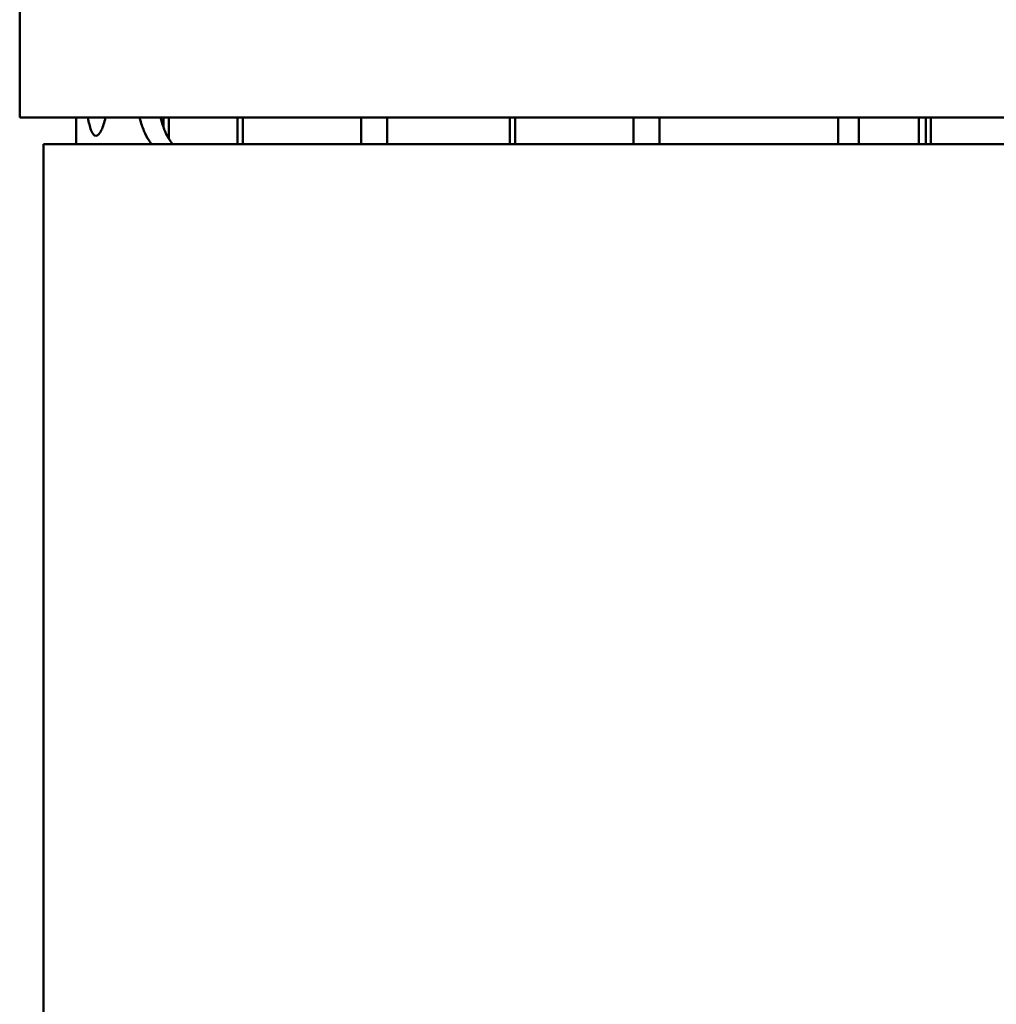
# Model space of a CAD drawing. Header units: millimetres. Extents: x -1106 to 8832, y -1538 to 1985.
# Tile 37 of 42: x 8203 to 8388, y 482 to 669. Entities that reach past the tile are written whole.
import ezdxf

# ---------------------------------------------------------------- set-up
doc = ezdxf.new("R2010")
doc.units = ezdxf.units.MM
doc.layers.add('Видимый контур (ГОСТ)', color=7, linetype='Continuous', lineweight=50)

msp = doc.modelspace()

# ---------------------------------------------------------------- linework, layer by layer
at = {"layer": 'Видимый контур (ГОСТ)'}
for p, q in [((8202.99, 650.14), (8202.99, 809.14)), ((8431.95, 650.14), (8202.99, 650.14)), ((8213.66, 650.14), (8213.66, 649.14)), ((8213.66, 649.14), (8213.66, 645.06)), ((8230.26, 650.14), (8230.26, 648.22)), ((8231.23, 646.12), (8231.23, 650.14)), ((8244.27, 650.14), (8244.27, 645.06)), ((8245.24, 645.06), (8245.24, 650.14)), ((8267.7, 650.14), (8267.7, 645.06)), ((8272.61, 645.06), (8272.61, 650.14)), ((8295.86, 650.14), (8295.86, 645.06)), ((8296.83, 645.06), (8296.83, 650.14)), ((8319.29, 650.14), (8319.29, 645.06)), ((8324.2, 645.06), (8324.2, 650.14)), ((8358.01, 650.14), (8358.01, 645.06)), ((8361.95, 645.06), (8361.95, 650.14)), ((8373.29, 650.14), (8373.29, 645.06)), ((8374.62, 650.14), (8374.62, 645.06)), ((8375.59, 645.06), (8375.59, 650.14)), ((8427.82, 645.06), (8207.49, 645.06)), ((8207.49, -351.94), (8207.49, 645.06))]:
    msp.add_line(p, q, dxfattribs=at)
for points, knots in [([(8217.43, 646.64), (8217.11, 646.64), (8216.78, 647.01), (8216.27, 648.37), (8216.08, 649.19), (8215.92, 650.14)], [6.7816364, 6.7816364, 6.7816364, 6.7816364, 7.3467727, 7.3467727, 7.7813613, 7.7813613, 7.7813613, 7.7813613]), ([(8219.26, 650.14), (8219.03, 649.19), (8218.76, 648.37), (8218.13, 647.01), (8217.76, 646.64), (8217.43, 646.64)], [5.7819115, 5.7819115, 5.7819115, 5.7819115, 6.2165001, 6.2165001, 6.7816364, 6.7816364, 6.7816364, 6.7816364]), ([(8228.04, 645.06), (8227.92, 645.18), (8227.8, 645.32), (8227.35, 645.92), (8227.02, 646.47), (8226.44, 647.77), (8226.17, 648.5), (8225.86, 649.56), (8225.78, 649.84), (8225.71, 650.14)], [-2.0954952, -2.0954952, -2.0954952, -2.0954952, -1.9837955, -1.9837955, -1.6505289, -1.6505289, -1.3172622, -1.3172622, -1.2015495, -1.2015495, -1.2015495, -1.2015495]), ([(8229.68, 650.14), (8229.75, 649.84), (8229.83, 649.56), (8230.14, 648.5), (8230.41, 647.77), (8231, 646.47), (8231.32, 645.92), (8231.78, 645.32), (8231.9, 645.18), (8232.02, 645.06)], [1.2015908, 1.2015908, 1.2015908, 1.2015908, 1.3172299, 1.3172299, 1.6506006, 1.6506006, 1.9839714, 1.9839714, 2.0956958, 2.0956958, 2.0956958, 2.0956958])]:
    msp.add_open_spline(points, degree=3, knots=knots, dxfattribs=at)

doc.saveas('drawing.dxf')
